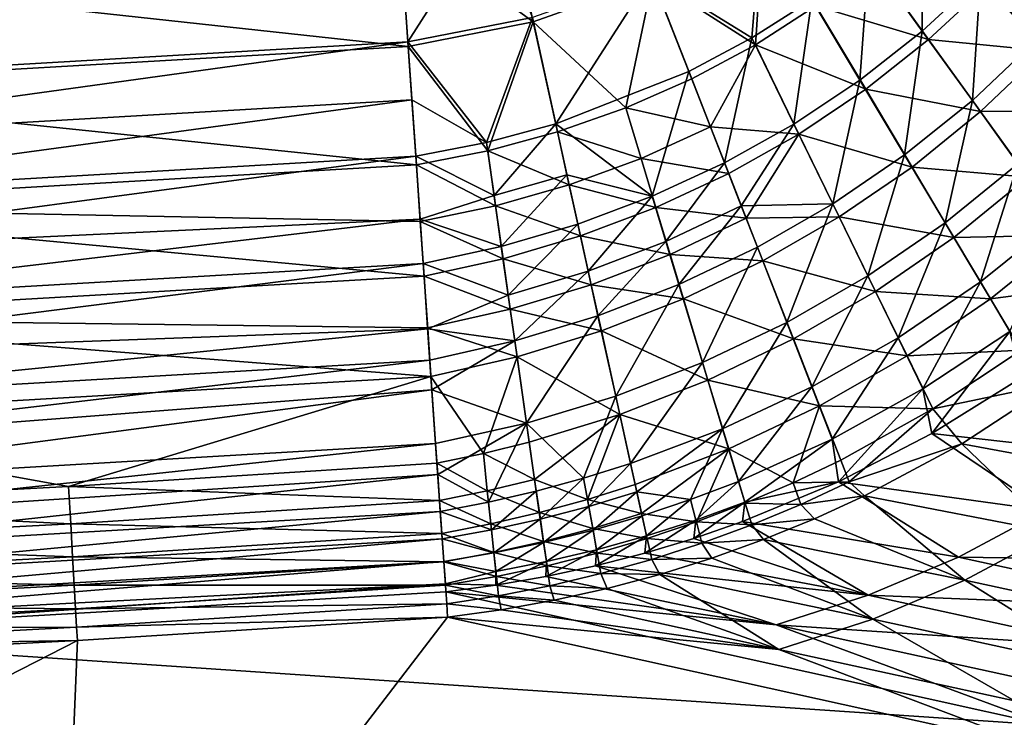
# Model space of a CAD drawing. Header units: metres. Extents: x 0 to 1400, y 0 to 700.
# Tile 20 of 40: x 922 to 1038, y 114 to 196. Entities that reach past the tile are written whole.
import ezdxf

# ---------------------------------------------------------------- set-up
doc = ezdxf.new("R2010")
doc.units = ezdxf.units.M

msp = doc.modelspace()

# ---------------------------------------------------------------- linework, layer by layer
at = {"layer": 'None'}
for points in [[(966.406921, 206.857498, -403), (979.206787, 208.690903, -403), (982.135925, 195.397018, -401.870453)], [(982.135925, 195.397018, -401.870453), (979.206787, 208.690903, -403), (996.21051, 200.4198, -401.990112)], [(966.406921, 206.857498, -400), (967.363647, 193.020187, -398.788422), (977.077942, 208.250381, -400)], [(967.363647, 193.020187, -398.788422), (982.022766, 195.875534, -398.911224), (977.077942, 208.250381, -400)], [(1009.032898, 207.911133, -399.125763), (996.028625, 200.847839, -399.02652), (1007.867249, 193.485611, -396.340668)], [(996.21051, 200.4198, -401.990112), (1009.27356, 207.541641, -402.093079), (1008.276001, 192.688614, -399.203888)], [(1009.032898, 207.911133, -399.125763), (1007.867249, 193.485611, -396.340668), (1014.94458, 197.998322, -396.527832)], [(1008.276001, 192.688614, -399.203888), (1009.27356, 207.541641, -402.093079), (1015.408691, 197.258942, -399.398071)], [(1027.844971, 208.633224, -396.847626), (1021.622192, 203.053757, -396.697205), (1027.930542, 194.304108, -392.630798)], [(1034.770264, 200.648438, -392.963623), (1027.844971, 208.633224, -396.847626), (1027.930542, 194.304108, -392.630798)], [(1041.053345, 207.535019, -393.252441), (1034.770264, 200.648438, -392.963623), (1041.266113, 193.158768, -387.638794)], [(966.406921, 206.857498, -400), (881.007446, 201.902527, -400), (881.657227, 188.04866, -398.781799)], [(966.406921, 206.857498, -403), (967.401062, 192.479019, -401.739044), (881.007446, 201.902527, -403)], [(967.363647, 193.020187, -398.788422), (966.406921, 206.857498, -400), (881.657227, 188.04866, -398.781799)], [(967.401062, 192.479019, -401.739044), (966.406921, 206.857498, -403), (982.135925, 195.397018, -401.870453)], [(1021.622192, 203.053757, -396.697205), (1014.94458, 197.998322, -396.527832), (1020.590271, 188.53157, -392.256317)], [(1027.930542, 194.304108, -392.630798), (1021.622192, 203.053757, -396.697205), (1020.590271, 188.53157, -392.256317)], [(967.401062, 192.479019, -401.739044), (881.681641, 187.529129, -401.736115), (881.007446, 201.902527, -403)], [(1015.408691, 197.258942, -399.398071), (1022.137207, 202.375092, -399.573761), (1028.683838, 193.29924, -395.355347)], [(1022.137207, 202.375092, -399.573761), (1035.592773, 199.735764, -395.700562), (1028.683838, 193.29924, -395.355347)], [(996.028625, 200.847839, -399.02652), (982.022766, 195.875534, -398.911224), (984.775024, 183.372406, -395.68335)], [(1000.445374, 189.534271, -396.13681), (996.028625, 200.847839, -399.02652), (984.775024, 183.372406, -395.68335)], [(996.028625, 200.847839, -399.02652), (1000.445374, 189.534271, -396.13681), (1007.867249, 193.485611, -396.340668)], [(1034.770264, 200.648438, -392.963623), (1027.930542, 194.304108, -392.630798), (1033.828491, 186.123978, -387.061523)], [(1041.266113, 193.158768, -387.638794), (1034.770264, 200.648438, -392.963623), (1033.828491, 186.123978, -387.061523)], [(982.135925, 195.397018, -401.870453), (996.21051, 200.4198, -401.990112), (993.017822, 185.259918, -398.764587)], [(993.017822, 185.259918, -398.764587), (996.21051, 200.4198, -401.990112), (1000.794434, 188.683228, -398.99234)], [(1000.794434, 188.683228, -398.99234), (996.21051, 200.4198, -401.990112), (1008.276001, 192.688614, -399.203888)], [(1028.683838, 193.29924, -395.355347), (1035.592773, 199.735764, -395.700562), (1042.33374, 191.967072, -390.176636)], [(1042.33374, 191.967072, -390.176636), (1035.592773, 199.735764, -395.700562), (1049.252808, 199.717499, -390.696594)], [(1014.94458, 197.998322, -396.527832), (1007.867249, 193.485611, -396.340668), (1012.807495, 183.352402, -391.842804)], [(1008.276001, 192.688614, -399.203888), (1015.408691, 197.258942, -399.398071), (1021.267761, 187.438889, -394.966888)], [(1020.590271, 188.53157, -392.256317), (1014.94458, 197.998322, -396.527832), (1012.807495, 183.352402, -391.842804)], [(1021.267761, 187.438889, -394.966888), (1015.408691, 197.258942, -399.398071), (1028.683838, 193.29924, -395.355347)], [(982.022766, 195.875534, -398.911224), (967.363647, 193.020187, -398.788422), (976.614075, 181.170929, -395.43573)], [(982.135925, 195.397018, -401.870453), (976.759827, 180.183182, -398.264709), (967.401062, 192.479019, -401.739044)], [(984.775024, 183.372406, -395.68335), (982.022766, 195.875534, -398.911224), (976.614075, 181.170929, -395.43573)], [(984.99231, 182.425598, -398.521729), (976.759827, 180.183182, -398.264709), (982.135925, 195.397018, -401.870453)], [(993.017822, 185.259918, -398.764587), (984.99231, 182.425598, -398.521729), (982.135925, 195.397018, -401.870453)], [(1027.930542, 194.304108, -392.630798), (1020.590271, 188.53157, -392.256317), (1025.848999, 179.714005, -386.412811)], [(1033.828491, 186.123978, -387.061523), (1027.930542, 194.304108, -392.630798), (1025.848999, 179.714005, -386.412811)], [(967.363647, 193.020187, -398.788422), (881.657227, 188.04866, -398.781799), (881.977051, 181.231781, -397.272583)], [(967.401062, 192.479019, -401.739044), (968.36499, 178.53743, -397.994476), (881.681641, 187.529129, -401.736115)], [(967.834351, 186.212051, -397.276947), (967.363647, 193.020187, -398.788422), (881.977051, 181.231781, -397.272583)], [(967.363647, 193.020187, -398.788422), (967.834351, 186.212051, -397.276947), (976.614075, 181.170929, -395.43573)], [(976.759827, 180.183182, -398.264709), (968.36499, 178.53743, -397.994476), (967.401062, 192.479019, -401.739044)], [(1007.867249, 193.485611, -396.340668), (1000.445374, 189.534271, -396.13681), (1004.640564, 178.788162, -391.392883)], [(1003.007019, 183.018082, -396.765015), (1000.794434, 188.683228, -398.99234), (1008.276001, 192.688614, -399.203888)], [(1013.403137, 182.176849, -394.537872), (1003.007019, 183.018082, -396.765015), (1008.276001, 192.688614, -399.203888)], [(1012.807495, 183.352402, -391.842804), (1007.867249, 193.485611, -396.340668), (1004.640564, 178.788162, -391.392883)], [(1013.403137, 182.176849, -394.537872), (1008.276001, 192.688614, -399.203888), (1021.267761, 187.438889, -394.966888)], [(1021.267761, 187.438889, -394.966888), (1028.683838, 193.29924, -395.355347), (1034.804443, 184.814056, -389.577881)], [(1034.804443, 184.814056, -389.577881), (1028.683838, 193.29924, -395.355347), (1042.33374, 191.967072, -390.176636)], [(1041.266113, 193.158768, -387.638794), (1033.828491, 186.123978, -387.061523), (1039.196899, 178.678253, -380.100525)], [(1042.33374, 191.967072, -390.176636), (1048.499512, 184.861206, -383.263123), (1034.804443, 184.814056, -389.577881)], [(1000.445374, 189.534271, -396.13681), (984.775024, 183.372406, -395.68335), (996.146118, 174.858353, -390.909149)], [(1004.640564, 178.788162, -391.392883), (1000.445374, 189.534271, -396.13681), (996.146118, 174.858353, -390.909149)], [(1003.007019, 183.018082, -396.765015), (993.017822, 185.259918, -398.764587), (1000.794434, 188.683228, -398.99234)], [(1020.590271, 188.53157, -392.256317), (1012.807495, 183.352402, -391.842804), (1017.390015, 173.95314, -385.697479)], [(1025.848999, 179.714005, -386.412811), (1020.590271, 188.53157, -392.256317), (1017.390015, 173.95314, -385.697479)], [(968.36499, 178.53743, -397.994476), (882.337646, 173.546112, -397.994476), (881.681641, 187.529129, -401.736115)], [(1013.403137, 182.176849, -394.537872), (1021.267761, 187.438889, -394.966888), (1026.72522, 178.29216, -388.904938)], [(1026.72522, 178.29216, -388.904938), (1021.267761, 187.438889, -394.966888), (1034.804443, 184.814056, -389.577881)], [(967.834351, 186.212051, -397.276947), (881.977051, 181.231781, -397.272583), (882.289551, 174.571045, -395.175415)], [(968.294189, 179.56105, -395.175415), (967.834351, 186.212051, -397.276947), (882.289551, 174.571045, -395.175415)], [(976.614075, 181.170929, -395.43573), (967.834351, 186.212051, -397.276947), (968.294189, 179.56105, -395.175415)], [(1033.828491, 186.123978, -387.061523), (1025.848999, 179.714005, -386.412811), (1030.609009, 171.73262, -379.119965)], [(1039.196899, 178.678253, -380.100525), (1033.828491, 186.123978, -387.061523), (1030.609009, 171.73262, -379.119965)], [(994.819885, 179.295364, -396.412354), (984.99231, 182.425598, -398.521729), (993.017822, 185.259918, -398.764587)], [(1003.007019, 183.018082, -396.765015), (994.819885, 179.295364, -396.412354), (993.017822, 185.259918, -398.764587)], [(1034.804443, 184.814056, -389.577881), (1040.375732, 177.090576, -382.356659), (1026.72522, 178.29216, -388.904938)], [(1048.499512, 184.861206, -383.263123), (1040.375732, 177.090576, -382.356659), (1034.804443, 184.814056, -389.577881)], [(984.775024, 183.372406, -395.68335), (976.614075, 181.170929, -395.43573), (977.506104, 174.932236, -392.904755)], [(984.775024, 183.372406, -395.68335), (977.506104, 174.932236, -392.904755), (986.097778, 177.363419, -393.287781)], [(996.146118, 174.858353, -390.909149), (984.775024, 183.372406, -395.68335), (986.097778, 177.363419, -393.287781)], [(1012.807495, 183.352402, -391.842804), (1004.640564, 178.788162, -391.392883), (1006.623474, 173.708878, -388.363861)], [(1017.390015, 173.95314, -385.697479), (1012.807495, 183.352402, -391.842804), (1006.623474, 173.708878, -388.363861)], [(986.365112, 176.191544, -396.036469), (976.759827, 180.183182, -398.264709), (984.99231, 182.425598, -398.521729)], [(986.365112, 176.191544, -396.036469), (984.99231, 182.425598, -398.521729), (994.819885, 179.295364, -396.412354)], [(1005.148438, 177.535248, -394.071014), (994.819885, 179.295364, -396.412354), (1003.007019, 183.018082, -396.765015)], [(1013.403137, 182.176849, -394.537872), (1005.148438, 177.535248, -394.071014), (1003.007019, 183.018082, -396.765015)], [(1007.206421, 172.266006, -390.928711), (1005.148438, 177.535248, -394.071014), (1013.403137, 182.176849, -394.537872)], [(1018.159058, 172.426346, -388.162781), (1007.206421, 172.266006, -390.928711), (1013.403137, 182.176849, -394.537872)], [(1018.159058, 172.426346, -388.162781), (1013.403137, 182.176849, -394.537872), (1026.72522, 178.29216, -388.904938)], [(976.614075, 181.170929, -395.43573), (968.294189, 179.56105, -395.175415), (977.506104, 174.932236, -392.904755)], [(968.36499, 178.53743, -397.994476), (976.759827, 180.183182, -398.264709), (977.685547, 173.710648, -395.638916)], [(977.685547, 173.710648, -395.638916), (976.759827, 180.183182, -398.264709), (986.365112, 176.191544, -396.036469)], [(1025.848999, 179.714005, -386.412811), (1017.390015, 173.95314, -385.697479), (1021.512329, 165.498032, -378.040649)], [(1030.609009, 171.73262, -379.119965), (1025.848999, 179.714005, -386.412811), (1021.512329, 165.498032, -378.040649)], [(968.294189, 179.56105, -395.175415), (882.289551, 174.571045, -395.175415), (882.59198, 168.125504, -392.50235)], [(968.805481, 172.166794, -392.047211), (968.294189, 179.56105, -395.175415), (882.59198, 168.125504, -392.50235)], [(968.294189, 179.56105, -395.175415), (968.805481, 172.166794, -392.047211), (977.506104, 174.932236, -392.904755)], [(996.560547, 173.53418, -393.569), (986.365112, 176.191544, -396.036469), (994.819885, 179.295364, -396.412354)], [(1005.148438, 177.535248, -394.071014), (996.560547, 173.53418, -393.569), (994.819885, 179.295364, -396.412354)], [(1004.640564, 178.788162, -391.392883), (996.146118, 174.858353, -390.909149), (997.753967, 169.534515, -387.71463)], [(1006.623474, 173.708878, -388.363861), (1004.640564, 178.788162, -391.392883), (997.753967, 169.534515, -387.71463)], [(1039.196899, 178.678253, -380.100525), (1030.609009, 171.73262, -379.119965), (1034.770264, 164.755722, -370.532928)], [(1043.928345, 172.116211, -371.88858), (1039.196899, 178.678253, -380.100525), (1034.770264, 164.755722, -370.532928)], [(968.36499, 178.53743, -397.994476), (968.826416, 171.863724, -395.223541), (882.337646, 173.546112, -397.994476)], [(968.826416, 171.863724, -395.223541), (968.36499, 178.53743, -397.994476), (977.685547, 173.710648, -395.638916)], [(996.560547, 173.53418, -393.569), (1005.148438, 177.535248, -394.071014), (1007.206421, 172.266006, -390.928711)], [(1026.72522, 178.29216, -388.904938), (1031.665405, 170.012711, -381.339478), (1018.159058, 172.426346, -388.162781)], [(1040.375732, 177.090576, -382.356659), (1031.665405, 170.012711, -381.339478), (1026.72522, 178.29216, -388.904938)], [(986.097778, 177.363419, -393.287781), (977.506104, 174.932236, -392.904755), (978.363953, 168.932739, -389.849396)], [(986.097778, 177.363419, -393.287781), (978.363953, 168.932739, -389.849396), (987.372681, 171.571686, -390.393921)], [(996.146118, 174.858353, -390.909149), (986.097778, 177.363419, -393.287781), (987.372681, 171.571686, -390.393921)], [(1031.665405, 170.012711, -381.339478), (1040.375732, 177.090576, -382.356659), (1045.286011, 170.283615, -373.837708)], [(987.688293, 170.182846, -393.034241), (977.685547, 173.710648, -395.638916), (986.365112, 176.191544, -396.036469)], [(987.688293, 170.182846, -393.034241), (986.365112, 176.191544, -396.036469), (996.560547, 173.53418, -393.569)], [(977.506104, 174.932236, -392.904755), (968.805481, 172.166794, -392.047211), (978.363953, 168.932739, -389.849396)], [(996.146118, 174.858353, -390.909149), (987.372681, 171.571686, -390.393921), (988.591675, 166.033997, -387.023743)], [(997.753967, 169.534515, -387.71463), (996.146118, 174.858353, -390.909149), (988.591675, 166.033997, -387.023743)], [(1008.514282, 168.865646, -384.920349), (1017.390015, 173.95314, -385.697479), (1006.623474, 173.708878, -388.363861)], [(1017.390015, 173.95314, -385.697479), (1008.514282, 168.865646, -384.920349), (1011.974915, 160.001175, -376.870422)], [(1021.512329, 165.498032, -378.040649), (1017.390015, 173.95314, -385.697479), (1011.974915, 160.001175, -376.870422)], [(968.826416, 171.863724, -395.223541), (969.269409, 165.456329, -391.880096), (882.337646, 173.546112, -397.994476)], [(882.337646, 173.546112, -397.994476), (969.269409, 165.456329, -391.880096), (882.952393, 160.443451, -391.875671)], [(968.826416, 171.863724, -395.223541), (977.685547, 173.710648, -395.638916), (978.575806, 167.486267, -392.469055)], [(978.575806, 167.486267, -392.469055), (977.685547, 173.710648, -395.638916), (987.688293, 170.182846, -393.034241)], [(998.229248, 168.011047, -390.254944), (987.688293, 170.182846, -393.034241), (996.560547, 173.53418, -393.569)], [(998.229248, 168.011047, -390.254944), (996.560547, 173.53418, -393.569), (1007.206421, 172.266006, -390.928711)], [(1006.623474, 173.708878, -388.363861), (997.753967, 169.534515, -387.71463), (999.282471, 164.473572, -384.086151)], [(999.282471, 164.473572, -384.086151), (1008.514282, 168.865646, -384.920349), (1006.623474, 173.708878, -388.363861)], [(968.805481, 172.166794, -392.047211), (882.59198, 168.125504, -392.50235), (882.88208, 161.941971, -389.27774)], [(969.166321, 166.947479, -389.278961), (968.805481, 172.166794, -392.047211), (882.88208, 161.941971, -389.27774)], [(968.805481, 172.166794, -392.047211), (969.166321, 166.947479, -389.278961), (978.363953, 168.932739, -389.849396)], [(969.269409, 165.456329, -391.880096), (968.826416, 171.863724, -395.223541), (978.575806, 167.486267, -392.469055)], [(1007.206421, 172.266006, -390.928711), (1009.168762, 167.241577, -387.356415), (998.229248, 168.011047, -390.254944)], [(1009.168762, 167.241577, -387.356415), (1007.206421, 172.266006, -390.928711), (1018.159058, 172.426346, -388.162781)], [(1022.437378, 163.655167, -380.219696), (1009.168762, 167.241577, -387.356415), (1018.159058, 172.426346, -388.162781)], [(1031.665405, 170.012711, -381.339478), (1022.437378, 163.655167, -380.219696), (1018.159058, 172.426346, -388.162781)], [(1030.609009, 171.73262, -379.119965), (1021.512329, 165.498032, -378.040649), (1025.082764, 158.175034, -369.044098)], [(1034.770264, 164.755722, -370.532928), (1030.609009, 171.73262, -379.119965), (1025.082764, 158.175034, -369.044098)], [(1043.928345, 172.116211, -371.88858), (1034.770264, 164.755722, -370.532928), (1038.23877, 158.940994, -360.832123)], [(987.372681, 171.571686, -390.393921), (978.363953, 168.932739, -389.849396), (979.181824, 163.212662, -386.294189)], [(988.591675, 166.033997, -387.023743), (987.372681, 171.571686, -390.393921), (979.181824, 163.212662, -386.294189)], [(988.95343, 164.437714, -389.537872), (978.575806, 167.486267, -392.469055), (987.688293, 170.182846, -393.034241)], [(988.95343, 164.437714, -389.537872), (987.688293, 170.182846, -393.034241), (998.229248, 168.011047, -390.254944)], [(997.753967, 169.534515, -387.71463), (988.591675, 166.033997, -387.023743), (989.746643, 160.78717, -383.199249)], [(997.753967, 169.534515, -387.71463), (989.746643, 160.78717, -383.199249), (999.282471, 164.473572, -384.086151)], [(1022.437378, 163.655167, -380.219696), (1031.665405, 170.012711, -381.339478), (1035.984131, 162.775131, -372.431396)], [(1035.984131, 162.775131, -372.431396), (1031.665405, 170.012711, -381.339478), (1045.286011, 170.283615, -373.837708)], [(1045.286011, 170.283615, -373.837708), (1049.430176, 164.539108, -364.191101), (1035.984131, 162.775131, -372.431396)], [(978.363953, 168.932739, -389.849396), (969.166321, 166.947479, -389.278961), (979.181824, 163.212662, -386.294189)], [(1008.514282, 168.865646, -384.920349), (999.282471, 164.473572, -384.086151), (1002.063293, 155.266266, -375.617004)], [(1011.974915, 160.001175, -376.870422), (1008.514282, 168.865646, -384.920349), (1002.063293, 155.266266, -375.617004)], [(969.166321, 166.947479, -389.278961), (882.88208, 161.941971, -389.27774), (883.157837, 156.06424, -385.529022)], [(969.699097, 159.241821, -384.202118), (969.166321, 166.947479, -389.278961), (883.157837, 156.06424, -385.529022)], [(969.166321, 166.947479, -389.278961), (969.699097, 159.241821, -384.202118), (979.181824, 163.212662, -386.294189)], [(969.269409, 165.456329, -391.880096), (978.575806, 167.486267, -392.469055), (979.424561, 161.551788, -388.78064)], [(979.424561, 161.551788, -388.78064), (978.575806, 167.486267, -392.469055), (988.95343, 164.437714, -389.537872)], [(999.815613, 162.76062, -386.490692), (988.95343, 164.437714, -389.537872), (998.229248, 168.011047, -390.254944)], [(1009.168762, 167.241577, -387.356415), (999.815613, 162.76062, -386.490692), (998.229248, 168.011047, -390.254944)], [(999.815613, 162.76062, -386.490692), (1009.168762, 167.241577, -387.356415), (1012.760437, 158.045425, -379.005402)], [(1012.760437, 158.045425, -379.005402), (1009.168762, 167.241577, -387.356415), (1022.437378, 163.655167, -380.219696)], [(988.591675, 166.033997, -387.023743), (979.181824, 163.212662, -386.294189), (979.953979, 157.812286, -382.263733)], [(988.591675, 166.033997, -387.023743), (979.953979, 157.812286, -382.263733), (989.746643, 160.78717, -383.199249)], [(969.269409, 165.456329, -391.880096), (969.690674, 159.364029, -387.989624), (882.952393, 160.443451, -391.875671)], [(969.690674, 159.364029, -387.989624), (969.269409, 165.456329, -391.880096), (979.424561, 161.551788, -388.78064)], [(1021.512329, 165.498032, -378.040649), (1011.974915, 160.001175, -376.870422), (1014.941223, 152.402802, -367.433899)], [(1025.082764, 158.175034, -369.044098), (1021.512329, 165.498032, -378.040649), (1014.941223, 152.402802, -367.433899)], [(1034.770264, 164.755722, -370.532928), (1025.082764, 158.175034, -369.044098), (1028.015991, 152.158997, -358.907166)], [(1038.23877, 158.940994, -360.832123), (1034.770264, 164.755722, -370.532928), (1028.015991, 152.158997, -358.907166)], [(990.1521, 158.994308, -385.57019), (979.424561, 161.551788, -388.78064), (988.95343, 164.437714, -389.537872)], [(990.1521, 158.994308, -385.57019), (988.95343, 164.437714, -389.537872), (999.815613, 162.76062, -386.490692)], [(999.282471, 164.473572, -384.086151), (989.746643, 160.78717, -383.199249), (991.834167, 151.304153, -374.287506)], [(1002.063293, 155.266266, -375.617004), (999.282471, 164.473572, -384.086151), (991.834167, 151.304153, -374.287506)], [(1026.142944, 156.058243, -370.886688), (1012.760437, 158.045425, -379.005402), (1022.437378, 163.655167, -380.219696)], [(1026.142944, 156.058243, -370.886688), (1022.437378, 163.655167, -380.219696), (1035.984131, 162.775131, -372.431396)], [(1049.430176, 164.539108, -364.191101), (1039.583862, 156.74292, -362.367828), (1035.984131, 162.775131, -372.431396)], [(979.181824, 163.212662, -386.294189), (969.699097, 159.241821, -384.202118), (979.953979, 157.812286, -382.263733)], [(1002.701721, 153.208511, -377.70462), (990.1521, 158.994308, -385.57019), (999.815613, 162.76062, -386.490692)], [(1002.701721, 153.208511, -377.70462), (999.815613, 162.76062, -386.490692), (1012.760437, 158.045425, -379.005402)], [(1035.984131, 162.775131, -372.431396), (1039.583862, 156.74292, -362.367828), (1026.142944, 156.058243, -370.886688)], [(969.690674, 159.364029, -387.989624), (979.424561, 161.551788, -388.78064), (980.225891, 155.948975, -384.599152)], [(980.225891, 155.948975, -384.599152), (979.424561, 161.551788, -388.78064), (990.1521, 158.994308, -385.57019)], [(882.952393, 160.443451, -391.875671), (969.690674, 159.364029, -387.989624), (970.086853, 153.633179, -383.581696)], [(970.086853, 153.633179, -383.581696), (883.507568, 148.609848, -383.581696), (882.952393, 160.443451, -391.875671)], [(989.746643, 160.78717, -383.199249), (979.953979, 157.812286, -382.263733), (981.339661, 148.120972, -372.88858)], [(991.834167, 151.304153, -374.287506), (989.746643, 160.78717, -383.199249), (981.339661, 148.120972, -372.88858)], [(1011.974915, 160.001175, -376.870422), (1002.063293, 155.266266, -375.617004), (1004.419556, 147.464813, -365.713989)], [(1014.941223, 152.402802, -367.433899), (1011.974915, 160.001175, -376.870422), (1004.419556, 147.464813, -365.713989)], [(969.699097, 159.241821, -384.202118), (883.157837, 156.06424, -385.529022), (883.417175, 150.536087, -381.283569)], [(969.953857, 155.556961, -381.283569), (969.699097, 159.241821, -384.202118), (883.417175, 150.536087, -381.283569)], [(970.086853, 153.633179, -383.581696), (969.690674, 159.364029, -387.989624), (980.225891, 155.948975, -384.599152)], [(969.699097, 159.241821, -384.202118), (969.953857, 155.556961, -381.283569), (979.953979, 157.812286, -382.263733)], [(992.318604, 149.15593, -376.324738), (980.225891, 155.948975, -384.599152), (990.1521, 158.994308, -385.57019)], [(992.318604, 149.15593, -376.324738), (990.1521, 158.994308, -385.57019), (1002.701721, 153.208511, -377.70462)], [(1038.23877, 158.940994, -360.832123), (1028.015991, 152.158997, -358.907166), (1029.04126, 146.900452, -347.634186)], [(1039.645142, 153.525177, -349.986206), (1038.23877, 158.940994, -360.832123), (1029.04126, 146.900452, -347.634186)], [(979.953979, 157.812286, -382.263733), (969.953857, 155.556961, -381.283569), (970.19635, 152.049713, -378.152802)], [(979.953979, 157.812286, -382.263733), (970.19635, 152.049713, -378.152802), (981.339661, 148.120972, -372.88858)], [(1012.760437, 158.045425, -379.005402), (1015.839233, 150.162567, -369.215881), (1002.701721, 153.208511, -377.70462)], [(1015.839233, 150.162567, -369.215881), (1012.760437, 158.045425, -379.005402), (1026.142944, 156.058243, -370.886688)], [(1025.082764, 158.175034, -369.044098), (1014.941223, 152.402802, -367.433899), (1017.338318, 146.262619, -356.831726)], [(1028.015991, 152.158997, -358.907166), (1025.082764, 158.175034, -369.044098), (1017.338318, 146.262619, -356.831726)], [(1039.583862, 156.74292, -362.367828), (1029.1875, 149.816986, -360.370636), (1026.142944, 156.058243, -370.886688)], [(1039.583862, 156.74292, -362.367828), (1043.477051, 152.815125, -351.650024), (1029.1875, 149.816986, -360.370636)], [(969.953857, 155.556961, -381.283569), (883.417175, 150.536087, -381.283569), (883.658203, 145.39978, -376.570618)], [(970.19635, 152.049713, -378.152802), (969.953857, 155.556961, -381.283569), (883.658203, 145.39978, -376.570618)], [(970.086853, 153.633179, -383.581696), (980.225891, 155.948975, -384.599152), (976.250061, 144.562134, -374.121521)], [(976.250061, 144.562134, -374.121521), (980.225891, 155.948975, -384.599152), (981.663879, 145.894333, -374.872681)], [(981.663879, 145.894333, -374.872681), (980.225891, 155.948975, -384.599152), (992.318604, 149.15593, -376.324738)], [(1029.1875, 149.816986, -360.370636), (1015.839233, 150.162567, -369.215881), (1026.142944, 156.058243, -370.886688)], [(1002.063293, 155.266266, -375.617004), (991.834167, 151.304153, -374.287506), (993.580383, 143.371414, -363.894989)], [(1004.419556, 147.464813, -365.713989), (1002.063293, 155.266266, -375.617004), (993.580383, 143.371414, -363.894989)], [(927.40448, 140.673935, -373.355286), (883.507568, 148.609848, -383.581696), (970.086853, 153.633179, -383.581696)], [(970.792542, 143.427231, -373.351379), (927.40448, 140.673935, -373.355286), (970.086853, 153.633179, -383.581696)], [(970.792542, 143.427231, -373.351379), (970.086853, 153.633179, -383.581696), (976.250061, 144.562134, -374.121521)], [(1005.147339, 145.114761, -367.430969), (992.318604, 149.15593, -376.324738), (1002.701721, 153.208511, -377.70462)], [(1015.839233, 150.162567, -369.215881), (1005.147339, 145.114761, -367.430969), (1002.701721, 153.208511, -377.70462)], [(1039.645142, 153.525177, -349.986206), (1029.04126, 146.900452, -347.634186), (1052.397827, 144.307114, -313.690063)], [(970.19635, 152.049713, -378.152802), (883.658203, 145.39978, -376.570618), (883.879089, 140.691391, -371.426788)], [(970.633728, 145.723816, -371.427704), (970.19635, 152.049713, -378.152802), (883.879089, 140.691391, -371.426788)], [(970.19635, 152.049713, -378.152802), (970.633728, 145.723816, -371.427704), (981.339661, 148.120972, -372.88858)], [(1014.941223, 152.402802, -367.433899), (1004.419556, 147.464813, -365.713989), (1006.288208, 141.278412, -354.622375)], [(1017.338318, 146.262619, -356.831726), (1014.941223, 152.402802, -367.433899), (1006.288208, 141.278412, -354.622375)], [(1028.015991, 152.158997, -358.907166), (1017.338318, 146.262619, -356.831726), (1018.054871, 141.24295, -345.123169)], [(1029.04126, 146.900452, -347.634186), (1028.015991, 152.158997, -358.907166), (1018.054871, 141.24295, -345.123169)], [(1043.477051, 152.815125, -351.650024), (1032.577759, 145.713684, -349.202698), (1029.1875, 149.816986, -360.370636)], [(1032.577759, 145.713684, -349.202698), (1043.477051, 152.815125, -351.650024), (1053.573242, 141.8311, -314.926788)], [(991.834167, 151.304153, -374.287506), (981.339661, 148.120972, -372.88858), (988.060181, 141.643066, -362.951508)], [(993.580383, 143.371414, -363.894989), (991.834167, 151.304153, -374.287506), (988.060181, 141.643066, -362.951508)], [(1012.749817, 141.127289, -357.087036), (1005.147339, 145.114761, -367.430969), (1015.839233, 150.162567, -369.215881)], [(1018.327209, 143.792282, -358.217041), (1012.749817, 141.127289, -357.087036), (1015.839233, 150.162567, -369.215881)], [(1018.327209, 143.792282, -358.217041), (1015.839233, 150.162567, -369.215881), (1029.1875, 149.816986, -360.370636)], [(1019.329834, 141.22525, -352.36084), (1018.327209, 143.792282, -358.217041), (1029.1875, 149.816986, -360.370636)], [(1029.1875, 149.816986, -360.370636), (1032.577759, 145.713684, -349.202698), (1019.329834, 141.22525, -352.36084)], [(883.986755, 138.395981, -373.355286), (883.507568, 148.609848, -383.581696), (927.40448, 140.673935, -373.355286)], [(982.290771, 141.51088, -369.397675), (981.663879, 145.894333, -374.872681), (992.318604, 149.15593, -376.324738)], [(982.290771, 141.51088, -369.397675), (992.318604, 149.15593, -376.324738), (988.519897, 139.155197, -364.563751)], [(988.519897, 139.155197, -364.563751), (992.318604, 149.15593, -376.324738), (994.130981, 140.925812, -365.54303)], [(994.130981, 140.925812, -365.54303), (992.318604, 149.15593, -376.324738), (1005.147339, 145.114761, -367.430969)], [(981.339661, 148.120972, -372.88858), (970.633728, 145.723816, -371.427704), (970.88446, 142.097794, -366.756104)], [(981.339661, 148.120972, -372.88858), (970.88446, 142.097794, -366.756104), (976.854675, 138.826126, -361.002747)], [(981.339661, 148.120972, -372.88858), (976.854675, 138.826126, -361.002747), (982.482483, 140.127701, -361.98703)], [(988.060181, 141.643066, -362.951508), (981.339661, 148.120972, -372.88858), (982.482483, 140.127701, -361.98703)], [(1004.419556, 147.464813, -365.713989), (993.580383, 143.371414, -363.894989), (994.309448, 140.059555, -358.22403)], [(1004.419556, 147.464813, -365.713989), (994.309448, 140.059555, -358.22403), (1000.64563, 139.131363, -353.472198)], [(1006.288208, 141.278412, -354.622375), (1004.419556, 147.464813, -365.713989), (1000.64563, 139.131363, -353.472198)], [(1017.338318, 146.262619, -356.831726), (1006.288208, 141.278412, -354.622375), (1007.023987, 138.842697, -348.733856)], [(1018.054871, 141.24295, -345.123169), (1017.338318, 146.262619, -356.831726), (1007.023987, 138.842697, -348.733856)], [(1029.04126, 146.900452, -347.634186), (1018.054871, 141.24295, -345.123169), (1042.490112, 137.862366, -308.907501)], [(1029.04126, 146.900452, -347.634186), (1042.490112, 137.862366, -308.907501), (1052.397827, 144.307114, -313.690063)], [(970.633728, 145.723816, -371.427704), (883.879089, 140.691391, -371.426788), (884.078247, 136.445511, -365.890442)], [(970.88446, 142.097794, -366.756104), (970.633728, 145.723816, -371.427704), (884.078247, 136.445511, -365.890442)], [(976.250061, 144.562134, -374.121521), (981.663879, 145.894333, -374.872681), (982.290771, 141.51088, -369.397675)], [(994.887695, 137.489746, -359.659698), (994.130981, 140.925812, -365.54303), (1005.147339, 145.114761, -367.430969)], [(994.887695, 137.489746, -359.659698), (1005.147339, 145.114761, -367.430969), (1001.34668, 136.499908, -354.730438)], [(1001.34668, 136.499908, -354.730438), (1005.147339, 145.114761, -367.430969), (1007.086853, 138.696381, -355.924194)], [(1005.147339, 145.114761, -367.430969), (1012.749817, 141.127289, -357.087036), (1007.086853, 138.696381, -355.924194)], [(1032.577759, 145.713684, -349.202698), (1021.127075, 139.576202, -346.548309), (1019.329834, 141.22525, -352.36084)], [(1043.467041, 135.257431, -310.048492), (1021.127075, 139.576202, -346.548309), (1032.577759, 145.713684, -349.202698)], [(1043.467041, 135.257431, -310.048492), (1032.577759, 145.713684, -349.202698), (1053.573242, 141.8311, -314.926788)], [(970.792542, 143.427231, -373.351379), (976.250061, 144.562134, -374.121521), (976.715332, 140.166351, -368.513123)], [(976.715332, 140.166351, -368.513123), (976.250061, 144.562134, -374.121521), (982.290771, 141.51088, -369.397675)], [(1012.749817, 141.127289, -357.087036), (1018.327209, 143.792282, -358.217041), (1019.329834, 141.22525, -352.36084)], [(970.792542, 143.427231, -373.351379), (971.096558, 139.0298, -367.606842), (927.40448, 140.673935, -373.355286)], [(971.096558, 139.0298, -367.606842), (970.792542, 143.427231, -373.351379), (976.715332, 140.166351, -368.513123)], [(993.580383, 143.371414, -363.894989), (988.060181, 141.643066, -362.951508), (988.657715, 138.341995, -357.150146)], [(993.580383, 143.371414, -363.894989), (988.657715, 138.341995, -357.150146), (994.309448, 140.059555, -358.22403)], [(970.88446, 142.097794, -366.756104), (884.078247, 136.445511, -365.890442), (884.25415, 132.696686, -360)], [(971.18573, 137.740463, -360), (970.88446, 142.097794, -366.756104), (884.25415, 132.696686, -360)], [(970.88446, 142.097794, -366.756104), (971.18573, 137.740463, -360), (976.854675, 138.826126, -361.002747)], [(976.715332, 140.166351, -368.513123), (982.290771, 141.51088, -369.397675), (982.849915, 137.601318, -363.562622)], [(982.849915, 137.601318, -363.562622), (982.290771, 141.51088, -369.397675), (988.519897, 139.155197, -364.563751)], [(988.060181, 141.643066, -362.951508), (982.482483, 140.127701, -361.98703), (982.951599, 136.846466, -356.053497)], [(988.060181, 141.643066, -362.951508), (982.951599, 136.846466, -356.053497), (988.657715, 138.341995, -357.150146)], [(927.40448, 140.673935, -373.355286), (927.659912, 136.271393, -367.611328), (883.986755, 138.395981, -373.355286)], [(971.096558, 139.0298, -367.606842), (927.659912, 136.271393, -367.611328), (927.40448, 140.673935, -373.355286)], [(988.519897, 139.155197, -364.563751), (994.130981, 140.925812, -365.54303), (994.887695, 137.489746, -359.659698)], [(1006.288208, 141.278412, -354.622375), (1000.64563, 139.131363, -353.472198), (1001.271179, 136.729675, -347.458862)], [(1007.023987, 138.842697, -348.733856), (1006.288208, 141.278412, -354.622375), (1001.271179, 136.729675, -347.458862)], [(1007.023987, 138.842697, -348.733856), (1006.769043, 136.555511, -342.474243), (1018.054871, 141.24295, -345.123169)], [(1018.054871, 141.24295, -345.123169), (1006.769043, 136.555511, -342.474243), (1032.182129, 132.369858, -303.769775)], [(1007.086853, 138.696381, -355.924194), (1012.749817, 141.127289, -357.087036), (1013.63147, 138.574997, -351.105591)], [(1013.63147, 138.574997, -351.105591), (1012.749817, 141.127289, -357.087036), (1019.329834, 141.22525, -352.36084)], [(1019.329834, 141.22525, -352.36084), (1021.127075, 139.576202, -346.548309), (1013.63147, 138.574997, -351.105591)], [(1018.054871, 141.24295, -345.123169), (1032.182129, 132.369858, -303.769775), (1042.490112, 137.862366, -308.907501)], [(971.096558, 139.0298, -367.606842), (976.715332, 140.166351, -368.513123), (977.12854, 136.265045, -362.540894)], [(977.12854, 136.265045, -362.540894), (976.715332, 140.166351, -368.513123), (982.849915, 137.601318, -363.562622)], [(982.482483, 140.127701, -361.98703), (976.854675, 138.826126, -361.002747), (977.199219, 135.573593, -354.935516)], [(982.482483, 140.127701, -361.98703), (977.199219, 135.573593, -354.935516), (982.951599, 136.846466, -356.053497)], [(982.849915, 137.601318, -363.562622), (988.519897, 139.155197, -364.563751), (989.140015, 135.730316, -358.545044)], [(989.140015, 135.730316, -358.545044), (988.519897, 139.155197, -364.563751), (994.887695, 137.489746, -359.659698)], [(994.309448, 140.059555, -358.22403), (988.657715, 138.341995, -357.150146), (989.166809, 135.52887, -351.089935)], [(994.309448, 140.059555, -358.22403), (989.166809, 135.52887, -351.089935), (994.93573, 137.214752, -352.294128)], [(1000.64563, 139.131363, -353.472198), (994.309448, 140.059555, -358.22403), (994.93573, 137.214752, -352.294128)], [(1000.64563, 139.131363, -353.472198), (994.93573, 137.214752, -352.294128), (995.454834, 134.856552, -346.154327)], [(1001.271179, 136.729675, -347.458862), (1000.64563, 139.131363, -353.472198), (995.454834, 134.856552, -346.154327)], [(1021.127075, 139.576202, -346.548309), (1015.229614, 136.880066, -345.151978), (1013.63147, 138.574997, -351.105591)], [(1032.952515, 129.655106, -304.807861), (1015.229614, 136.880066, -345.151978), (1021.127075, 139.576202, -346.548309)], [(1032.952515, 129.655106, -304.807861), (1021.127075, 139.576202, -346.548309), (1043.467041, 135.257431, -310.048492)], [(927.659912, 136.271393, -367.611328), (884.19342, 133.990875, -367.611328), (883.986755, 138.395981, -373.355286)], [(971.096558, 139.0298, -367.606842), (971.364929, 135.148575, -361.5), (927.659912, 136.271393, -367.611328)], [(971.364929, 135.148575, -361.5), (971.096558, 139.0298, -367.606842), (977.12854, 136.265045, -362.540894)], [(976.854675, 138.826126, -361.002747), (971.18573, 137.740463, -360), (977.199219, 135.573593, -354.935516)], [(988.657715, 138.341995, -357.150146), (982.951599, 136.846466, -356.053497), (983.347961, 134.074097, -349.861572)], [(988.657715, 138.341995, -357.150146), (983.347961, 134.074097, -349.861572), (989.166809, 135.52887, -351.089935)], [(1001.271179, 136.729675, -347.458862), (1001.03772, 134.574722, -341.104279), (1007.023987, 138.842697, -348.733856)], [(1001.03772, 134.574722, -341.104279), (1006.769043, 136.555511, -342.474243), (1007.023987, 138.842697, -348.733856)], [(1001.34668, 136.499908, -354.730438), (1007.086853, 138.696381, -355.924194), (1007.850586, 136.16925, -349.815216)], [(1007.850586, 136.16925, -349.815216), (1007.086853, 138.696381, -355.924194), (1013.63147, 138.574997, -351.105591)], [(1013.63147, 138.574997, -351.105591), (1015.229614, 136.880066, -345.151978), (1007.850586, 136.16925, -349.815216)], [(971.18573, 137.740463, -360), (884.25415, 132.696686, -360), (884.405212, 129.47702, -353.797424)], [(971.408325, 134.520844, -353.799316), (971.18573, 137.740463, -360), (884.405212, 129.47702, -353.797424)], [(971.18573, 137.740463, -360), (971.408325, 134.520844, -353.799316), (977.199219, 135.573593, -354.935516)], [(977.12854, 136.265045, -362.540894), (982.849915, 137.601318, -363.562622), (983.336792, 134.197006, -357.406708)], [(982.951599, 136.846466, -356.053497), (977.199219, 135.573593, -354.935516), (977.487976, 132.850845, -348.610901)], [(982.951599, 136.846466, -356.053497), (977.487976, 132.850845, -348.610901), (983.347961, 134.074097, -349.861572)], [(983.336792, 134.197006, -357.406708), (982.849915, 137.601318, -363.562622), (989.140015, 135.730316, -358.545044)], [(989.140015, 135.730316, -358.545044), (994.887695, 137.489746, -359.659698), (995.537659, 134.538208, -353.50766)], [(994.93573, 137.214752, -352.294128), (989.166809, 135.52887, -351.089935), (989.583923, 133.223404, -344.822388)], [(995.454834, 134.856552, -346.154327), (994.93573, 137.214752, -352.294128), (989.583923, 133.223404, -344.822388)], [(995.537659, 134.538208, -353.50766), (994.887695, 137.489746, -359.659698), (1001.34668, 136.499908, -354.730438)], [(1015.229614, 136.880066, -345.151978), (1009.237061, 134.437912, -343.714447), (1007.850586, 136.16925, -349.815216)], [(1009.237061, 134.437912, -343.714447), (1015.229614, 136.880066, -345.151978), (1032.952515, 129.655106, -304.807861)], [(1042.490112, 137.862366, -308.907501), (1032.182129, 132.369858, -303.769775), (1070.043579, 131.859711, -261.514069)], [(927.659912, 136.271393, -367.611328), (927.885437, 132.384247, -361.5), (884.19342, 133.990875, -367.611328)], [(971.364929, 135.148575, -361.5), (927.885437, 132.384247, -361.5), (927.659912, 136.271393, -367.611328)], [(971.364929, 135.148575, -361.5), (977.12854, 136.265045, -362.540894), (977.486084, 132.890533, -356.246216)], [(977.486084, 132.890533, -356.246216), (977.12854, 136.265045, -362.540894), (983.336792, 134.197006, -357.406708)], [(983.336792, 134.197006, -357.406708), (989.140015, 135.730316, -358.545044), (989.668396, 132.81163, -352.257751)], [(989.668396, 132.81163, -352.257751), (989.140015, 135.730316, -358.545044), (995.537659, 134.538208, -353.50766)], [(995.454834, 134.856552, -346.154327), (995.259216, 132.834717, -339.707153), (1001.271179, 136.729675, -347.458862)], [(995.259216, 132.834717, -339.707153), (1001.03772, 134.574722, -341.104279), (1001.271179, 136.729675, -347.458862)], [(995.537659, 134.538208, -353.50766), (1001.34668, 136.499908, -354.730438), (1001.995972, 134.008041, -348.491913)], [(1021.561035, 127.864975, -298.321869), (1006.769043, 136.555511, -342.474243), (1001.03772, 134.574722, -341.104279)], [(1001.995972, 134.008041, -348.491913), (1001.34668, 136.499908, -354.730438), (1007.850586, 136.16925, -349.815216)], [(1007.850586, 136.16925, -349.815216), (1009.237061, 134.437912, -343.714447), (1001.995972, 134.008041, -348.491913)], [(1032.182129, 132.369858, -303.769775), (1006.769043, 136.555511, -342.474243), (1021.561035, 127.864975, -298.321869)], [(971.408325, 134.520844, -353.799316), (884.405212, 129.47702, -353.797424), (884.530396, 126.808647, -347.338806)], [(971.592712, 131.853683, -347.341095), (971.408325, 134.520844, -353.799316), (884.530396, 126.808647, -347.338806)], [(971.364929, 135.148575, -361.5), (971.59552, 131.81311, -355.077301), (927.885437, 132.384247, -361.5)], [(971.59552, 131.81311, -355.077301), (971.364929, 135.148575, -361.5), (977.486084, 132.890533, -356.246216)], [(977.199219, 135.573593, -354.935516), (971.408325, 134.520844, -353.799316), (977.487976, 132.850845, -348.610901)], [(971.408325, 134.520844, -353.799316), (971.592712, 131.853683, -347.341095), (977.487976, 132.850845, -348.610901)], [(989.166809, 135.52887, -351.089935), (983.347961, 134.074097, -349.861572), (983.668762, 131.830368, -343.465485)], [(989.583923, 133.223404, -344.822388), (989.166809, 135.52887, -351.089935), (983.668762, 131.830368, -343.465485)], [(989.583923, 133.223404, -344.822388), (989.442139, 131.334549, -338.285278), (995.454834, 134.856552, -346.154327)], [(989.442139, 131.334549, -338.285278), (995.259216, 132.834717, -339.707153), (995.454834, 134.856552, -346.154327)], [(989.668396, 132.81163, -352.257751), (995.537659, 134.538208, -353.50766), (996.076477, 132.091476, -347.137909)], [(1001.03772, 134.574722, -341.104279), (995.259216, 132.834717, -339.707153), (1021.561035, 127.864975, -298.321869)], [(996.076477, 132.091476, -347.137909), (995.537659, 134.538208, -353.50766), (1001.995972, 134.008041, -348.491913)], [(1060.512817, 123.667267, -257.622101), (1032.952515, 129.655106, -304.807861), (1043.467041, 135.257431, -310.048492)], [(927.885437, 132.384247, -361.5), (884.375916, 130.101471, -361.5), (884.19342, 133.990875, -367.611328)], [(977.486084, 132.890533, -356.246216), (983.336792, 134.197006, -357.406708), (983.748108, 131.320618, -350.982727)], [(983.347961, 134.074097, -349.861572), (977.487976, 132.850845, -348.610901), (977.718689, 130.677658, -342.085724)], [(983.668762, 131.830368, -343.465485), (983.347961, 134.074097, -349.861572), (977.718689, 130.677658, -342.085724)], [(983.748108, 131.320618, -350.982727), (983.336792, 134.197006, -357.406708), (989.668396, 132.81163, -352.257751)], [(1001.995972, 134.008041, -348.491913), (1003.164001, 132.253922, -342.239349), (996.076477, 132.091476, -347.137909)], [(1009.237061, 134.437912, -343.714447), (1003.164001, 132.253922, -342.239349), (1001.995972, 134.008041, -348.491913)], [(1003.164001, 132.253922, -342.239349), (1009.237061, 134.437912, -343.714447), (1022.118652, 125.060234, -299.250854)], [(1022.118652, 125.060234, -299.250854), (1009.237061, 134.437912, -343.714447), (1032.952515, 129.655106, -304.807861)], [(927.885437, 132.384247, -361.5), (928.079163, 129.045776, -355.064819), (884.375916, 130.101471, -361.5)], [(971.59552, 131.81311, -355.077301), (928.079163, 129.045776, -355.064819), (927.885437, 132.384247, -361.5)], [(977.487976, 132.850845, -348.610901), (971.592712, 131.853683, -347.341095), (977.718689, 130.677658, -342.085724)], [(971.59552, 131.81311, -355.077301), (977.486084, 132.890533, -356.246216), (977.785706, 130.065659, -349.684479)], [(977.785706, 130.065659, -349.684479), (977.486084, 132.890533, -356.246216), (983.748108, 131.320618, -350.982727)], [(983.668762, 131.830368, -343.465485), (983.594727, 130.073044, -336.84079), (989.583923, 133.223404, -344.822388)], [(983.594727, 130.073044, -336.84079), (989.442139, 131.334549, -338.285278), (989.583923, 133.223404, -344.822388)], [(983.748108, 131.320618, -350.982727), (989.668396, 132.81163, -352.257751), (990.101379, 130.419617, -345.755402)], [(995.259216, 132.834717, -339.707153), (989.442139, 131.334549, -338.285278), (1021.561035, 127.864975, -298.321869)], [(990.101379, 130.419617, -345.755402), (989.668396, 132.81163, -352.257751), (996.076477, 132.091476, -347.137909)], [(1003.164001, 132.253922, -342.239349), (997.025208, 130.332245, -340.730347), (996.076477, 132.091476, -347.137909)], [(997.025208, 130.332245, -340.730347), (1003.164001, 132.253922, -342.239349), (1022.118652, 125.060234, -299.250854)], [(1059.829956, 126.356766, -256.411011), (1032.182129, 132.369858, -303.769775), (1021.561035, 127.864975, -298.321869)], [(1070.043579, 131.859711, -261.514069), (1032.182129, 132.369858, -303.769775), (1059.829956, 126.356766, -256.411011)], [(971.592712, 131.853683, -347.341095), (884.530396, 126.808647, -347.338806), (884.628784, 124.711258, -340.683716)], [(971.775635, 129.20845, -338.487915), (971.592712, 131.853683, -347.341095), (884.628784, 124.711258, -340.683716)], [(971.59552, 131.81311, -355.077301), (971.786621, 129.048767, -348.387665), (928.079163, 129.045776, -355.064819)], [(971.592712, 131.853683, -347.341095), (971.775635, 129.20845, -338.487915), (977.718689, 130.677658, -342.085724)], [(971.786621, 129.048767, -348.387665), (971.59552, 131.81311, -355.077301), (977.785706, 130.065659, -349.684479)], [(977.718689, 130.677658, -342.085724), (977.725037, 129.048798, -335.375702), (983.668762, 131.830368, -343.465485)], [(977.725037, 129.048798, -335.375702), (983.594727, 130.073044, -336.84079), (983.668762, 131.830368, -343.465485)], [(977.785706, 130.065659, -349.684479), (983.748108, 131.320618, -350.982727), (984.081055, 128.992691, -344.346924)], [(989.442139, 131.334549, -338.285278), (983.594727, 130.073044, -336.84079), (1010.719055, 124.37883, -292.612183)], [(984.081055, 128.992691, -344.346924), (983.748108, 131.320618, -350.982727), (990.101379, 130.419617, -345.755402)], [(1021.561035, 127.864975, -298.321869), (989.442139, 131.334549, -338.285278), (1010.719055, 124.37883, -292.612183)], [(996.076477, 132.091476, -347.137909), (997.025208, 130.332245, -340.730347), (990.101379, 130.419617, -345.755402)], [(928.079163, 129.045776, -355.064819), (884.532654, 126.761055, -355.064819), (884.375916, 130.101471, -361.5)], [(977.718689, 130.677658, -342.085724), (971.775635, 129.20845, -338.487915), (977.725037, 129.048798, -335.375702)], [(971.786621, 129.048767, -348.387665), (977.785706, 130.065659, -349.684479), (978.025146, 127.810921, -342.914734)], [(1010.719055, 124.37883, -292.612183), (983.594727, 130.073044, -336.84079), (977.725037, 129.048798, -335.375702)], [(978.025146, 127.810921, -342.914734), (977.785706, 130.065659, -349.684479), (984.081055, 128.992691, -344.346924)], [(990.101379, 130.419617, -345.755402), (990.835266, 128.676987, -339.19104), (984.081055, 128.992691, -344.346924)], [(997.025208, 130.332245, -340.730347), (990.835266, 128.676987, -339.19104), (990.101379, 130.419617, -345.755402)], [(990.835266, 128.676987, -339.19104), (997.025208, 130.332245, -340.730347), (1011.059509, 121.504509, -293.426788)], [(997.025208, 130.332245, -340.730347), (1022.118652, 125.060234, -299.250854), (1011.059509, 121.504509, -293.426788)], [(928.079163, 129.045776, -355.064819), (928.239685, 126.278954, -348.363983), (884.532654, 126.761055, -355.064819)], [(884.628784, 124.711258, -340.683716), (884.697205, 123.204353, -333.891846), (971.775635, 129.20845, -338.487915)], [(884.697205, 123.204353, -333.891846), (971.841125, 128.260513, -333.891846), (971.775635, 129.20845, -338.487915)], [(971.786621, 129.048767, -348.387665), (928.239685, 126.278954, -348.363983), (928.079163, 129.045776, -355.064819)], [(971.786621, 129.048767, -348.387665), (971.936829, 126.876595, -341.481995), (928.239685, 126.278954, -348.363983)], [(971.775635, 129.20845, -338.487915), (971.841125, 128.260513, -333.891846), (977.725037, 129.048798, -335.375702)], [(971.936829, 126.876595, -341.481995), (971.786621, 129.048767, -348.387665), (978.025146, 127.810921, -342.914734)], [(977.725037, 129.048798, -335.375702), (971.841125, 128.260513, -333.891846), (1010.719055, 124.37883, -292.612183)], [(984.081055, 128.992691, -344.346924), (984.604858, 127.289772, -337.624115), (978.025146, 127.810921, -342.914734)], [(990.835266, 128.676987, -339.19104), (984.604858, 127.289772, -337.624115), (984.081055, 128.992691, -344.346924)], [(1049.77356, 119.046974, -252.105499), (1022.118652, 125.060234, -299.250854), (1032.952515, 129.655106, -304.807861)], [(1049.77356, 119.046974, -252.105499), (1032.952515, 129.655106, -304.807861), (1060.512817, 123.667267, -257.622101)], [(1042.682983, 112.588577, -214.046051), (971.841125, 128.260513, -333.891846), (884.697205, 123.204353, -333.891846)], [(971.841125, 128.260513, -333.891846), (1042.682983, 112.588577, -214.046051), (1010.719055, 124.37883, -292.612183)], [(978.025146, 127.810921, -342.914734), (978.339539, 126.169037, -336.030975), (971.936829, 126.876595, -341.481995)], [(984.604858, 127.289772, -337.624115), (978.339539, 126.169037, -336.030975), (978.025146, 127.810921, -342.914734)], [(1011.059509, 121.504509, -293.426788), (984.604858, 127.289772, -337.624115), (990.835266, 128.676987, -339.19104)], [(1021.561035, 127.864975, -298.321869), (1010.719055, 124.37883, -292.612183), (1049.302002, 121.826874, -251.002884)], [(1049.302002, 121.826874, -251.002884), (1059.829956, 126.356766, -256.411011), (1021.561035, 127.864975, -298.321869)], [(928.239685, 126.278954, -348.363983), (884.662537, 123.992622, -348.363983), (884.532654, 126.761055, -355.064819)], [(971.936829, 126.876595, -341.481995), (928.365845, 124.104179, -341.459381), (928.239685, 126.278954, -348.363983)], [(971.936829, 126.876595, -341.481995), (972.044922, 125.313126, -334.412811), (928.365845, 124.104179, -341.459381)], [(978.339539, 126.169037, -336.030975), (972.044922, 125.313126, -334.412811), (971.936829, 126.876595, -341.481995)], [(978.339539, 126.169037, -336.030975), (984.604858, 127.289772, -337.624115), (1011.059509, 121.504509, -293.426788)], [(928.239685, 126.278954, -348.363983), (928.365845, 124.104179, -341.459381), (884.662537, 123.992622, -348.363983)], [(928.454285, 122.541695, -334.412811), (972.044922, 125.313126, -334.412811), (926.055054, 65.330803, -11.263518)], [(972.044922, 125.313126, -334.412811), (1041.727417, 109.902779, -216.615463), (926.055054, 65.330803, -11.263518)], [(972.044922, 125.313126, -334.412811), (928.454285, 122.541695, -334.412811), (928.365845, 124.104179, -341.459381)], [(972.044922, 125.313126, -334.412811), (978.339539, 126.169037, -336.030975), (1011.059509, 121.504509, -293.426788)], [(972.044922, 125.313126, -334.412811), (1011.059509, 121.504509, -293.426788), (1041.727417, 109.902779, -216.615463)], [(928.365845, 124.104179, -341.459381), (884.764587, 121.816589, -341.459381), (884.662537, 123.992622, -348.363983)], [(928.365845, 124.104179, -341.459381), (928.454285, 122.541695, -334.412811), (884.764587, 121.816589, -341.459381)], [(1010.719055, 124.37883, -292.612183), (1042.682983, 112.588577, -214.046051), (1038.550049, 118.301033, -245.337006)], [(1010.719055, 124.37883, -292.612183), (1038.550049, 118.301033, -245.337006), (1049.302002, 121.826874, -251.002884)], [(1011.059509, 121.504509, -293.426788), (1022.118652, 125.060234, -299.250854), (1038.805908, 115.450912, -246.325989)], [(1022.118652, 125.060234, -299.250854), (1049.77356, 119.046974, -252.105499), (1038.805908, 115.450912, -246.325989)], [(926.873169, 67.898544, -8.263518), (884.697205, 123.204353, -333.891846), (797.462646, 120.079437, -333.891846)], [(884.697205, 123.204353, -333.891846), (926.873169, 67.898544, -8.263518), (1042.682983, 112.588577, -214.046051)], [(926.055054, 65.330803, -11.263518), (806.964294, 60.369827, -11.263518), (928.454285, 122.541695, -334.412811)], [(806.964294, 60.369827, -11.263518), (884.835632, 120.253174, -334.412811), (928.454285, 122.541695, -334.412811)], [(928.454285, 122.541695, -334.412811), (884.835632, 120.253174, -334.412811), (884.764587, 121.816589, -341.459381)], [(1011.059509, 121.504509, -293.426788), (1038.805908, 115.450912, -246.325989), (1041.727417, 109.902779, -216.615463)], [(807.626343, 62.9058, -8.263518), (926.873169, 67.898544, -8.263518), (797.462646, 120.079437, -333.891846)]]:
    msp.add_3dface(points, dxfattribs=at)

doc.saveas('drawing.dxf')
